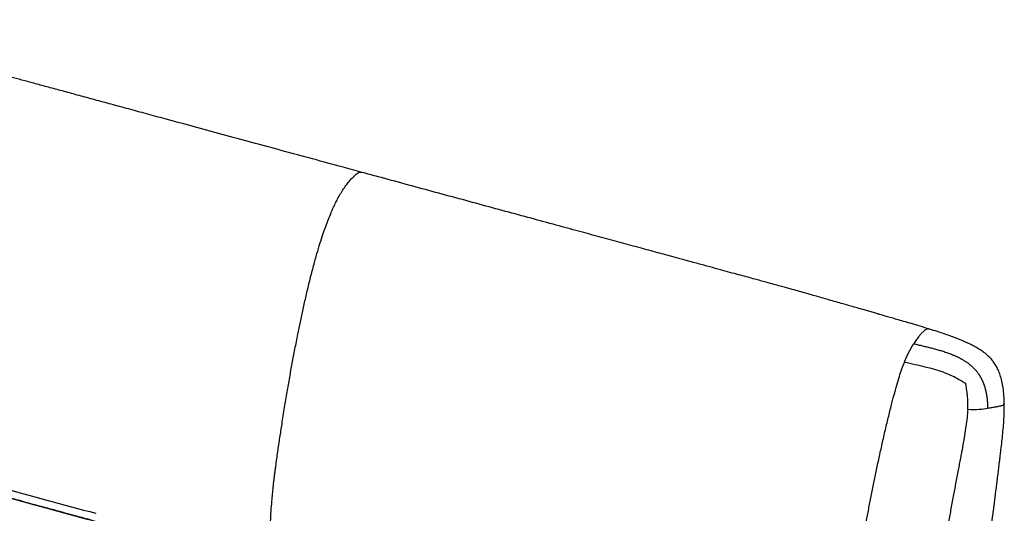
# Paper-space layout '_Trimetric' of a CAD drawing. Header units: millimetres. Extents: x -822 to 1029, y -202 to 1012.
# Tile 18 of 18: x -62 to 916, y 513 to 1003. Entities that reach past the tile are written whole.
import ezdxf

# ---------------------------------------------------------------- set-up
doc = ezdxf.new("R2010")
doc.units = ezdxf.units.MM

psp = doc.layouts.new('_Trimetric')

# ---------------------------------------------------------------- linework, layer by layer
at = {"color": 7, "linetype": 'Continuous', "lineweight": 25}
for points, knots in [([(278.45, 851.7), (272.08, 853.43), (255.63, 857.9), (229.1, 865.11), (198.94, 873.31), (169.02, 881.44), (139.59, 889.44), (110.9, 897.24), (85.89, 904.03), (64.52, 909.84), (46.71, 914.68), (29.58, 919.33), (13.18, 923.79), (-2.44, 928.03), (-17.22, 932.04), (-31.11, 935.81), (-44.14, 939.35), (-56.25, 942.64), (-67.41, 945.67), (-77.54, 948.41), (-86.68, 950.89), (-94.88, 953.11), (-102.22, 955.1), (-108.78, 956.87), (-114.68, 958.46), (-120.75, 960.1), (-126.86, 961.75), (-132.96, 963.38), (-138.24, 964.79), (-142.88, 966.03), (-147.07, 967.14), (-153.32, 968.79), (-161.63, 970.96), (-171.96, 973.65), (-181.82, 976.19), (-189.02, 978.05), (-193.97, 979.32), (-197.14, 980.14), (-201.19, 981.18), (-206.16, 982.46), (-212.04, 983.97), (-218.84, 985.71), (-226.54, 987.69), (-234.3, 989.67), (-241.33, 991.47), (-246.81, 992.87), (-251.39, 994.03), (-255.59, 995.1), (-260.03, 996.22), (-266.99, 997.97), (-276.74, 1000.4), (-284.99, 1002.38), (-289.28, 1003.41)], [0, 0, 0, 0, 0.033798, 0.087248, 0.14075, 0.19382, 0.246005, 0.296882, 0.346056, 0.378683, 0.410217, 0.440553, 0.46959, 0.497232, 0.523391, 0.547981, 0.570923, 0.592514, 0.612247, 0.63011, 0.646227, 0.660745, 0.67358, 0.685133, 0.695525, 0.704871, 0.717289, 0.72793, 0.737137, 0.745228, 0.752501, 0.75923, 0.778211, 0.796309, 0.813556, 0.829958, 0.834078, 0.839536, 0.846604, 0.855284, 0.865569, 0.877447, 0.890896, 0.905881, 0.918039, 0.927623, 0.934513, 0.941804, 0.949484, 0.957539, 0.977912, 1, 1, 1, 1]), ([(190.91, 465.1), (190.85, 465.35), (190.54, 466.58), (189.85, 468.75), (188.91, 471.84), (188.06, 475.42), (187.46, 479.63), (187.09, 484.57), (186.97, 490.48), (187.07, 497.53), (187.39, 505.79), (187.94, 515.19), (188.79, 526.48), (189.64, 535.32), (190.33, 541.74), (190.66, 544.73), (191.09, 548.38), (191.57, 552.29), (192.07, 556.22), (193.04, 563.55), (194.54, 574.25), (196.63, 588.17), (198.89, 602.81), (201.29, 617.91), (203.83, 633.34), (206.35, 647.99), (208.92, 662.19), (211.63, 676.45), (214.33, 690.13), (217.03, 703.37), (219.73, 716.07), (222.66, 729.16), (225.83, 742.44), (229.17, 755.61), (232.45, 767.73), (235.58, 778.49), (238.49, 787.74), (241.33, 796.02), (244.07, 803.37), (246.7, 809.89), (249.21, 815.66), (251.59, 820.79), (254.11, 825.82), (256.86, 830.75), (259.89, 835.53), (262.95, 839.8), (265.97, 843.57), (268.83, 846.78), (271.3, 849.22), (273.4, 850.84), (275.22, 851.72), (276.93, 852.03), (277.95, 851.77), (278.44, 851.65)], [0, 0, 0, 0, 0.002554, 0.012769, 0.024561, 0.036826, 0.04947, 0.063215, 0.078787, 0.096866, 0.117876, 0.141438, 0.166994, 0.201033, 0.205603, 0.213254, 0.222504, 0.231807, 0.241149, 0.250517, 0.283969, 0.316919, 0.348707, 0.387015, 0.423047, 0.45699, 0.489555, 0.522183, 0.556343, 0.584731, 0.614242, 0.644616, 0.675581, 0.706467, 0.736302, 0.76018, 0.782054, 0.801846, 0.819781, 0.836066, 0.850884, 0.864405, 0.876905, 0.89255, 0.907752, 0.922948, 0.937784, 0.951767, 0.964449, 0.973324, 0.982176, 0.991619, 1, 1, 1, 1]), ([(841.65, 696.04), (838.48, 697.02), (832.44, 698.87), (823.81, 701.44), (816.15, 703.7), (809.53, 705.63), (803.79, 707.29), (798.13, 708.93), (793.29, 710.33), (789.4, 711.45), (786.91, 712.17), (784.68, 712.81), (782.41, 713.46), (780.09, 714.13), (777.72, 714.81), (775.31, 715.51), (769.55, 717.16), (760.11, 719.87), (746.67, 723.72), (735.19, 727.01), (725.95, 729.64), (719.25, 731.54), (712.33, 733.5), (706.18, 735.23), (700.7, 736.75), (695.74, 738.13), (690.06, 739.7), (684.43, 741.25), (678.91, 742.77), (673.62, 744.22), (667.72, 745.83), (661.13, 747.63), (653.73, 749.65), (645.42, 751.92), (636.12, 754.45), (625.77, 757.27), (614.33, 760.39), (601.76, 763.81), (588.11, 767.52), (572.89, 771.66), (556.09, 776.24), (537.7, 781.23), (518.29, 786.51), (497.94, 792.05), (475.88, 798.04), (452.15, 804.49), (426.84, 811.37), (400.9, 818.42), (374.49, 825.6), (347.79, 832.86), (320.98, 840.14), (297.85, 846.43), (283.69, 850.28), (278.45, 851.7)], [0, 0, 0, 0, 0.017399, 0.033155, 0.047096, 0.059094, 0.069063, 0.078145, 0.089682, 0.095128, 0.099095, 0.10307, 0.107131, 0.111281, 0.115517, 0.119839, 0.124248, 0.146413, 0.170459, 0.196357, 0.20796, 0.219906, 0.232196, 0.244955, 0.252729, 0.261391, 0.271325, 0.282945, 0.29131, 0.300633, 0.311038, 0.322652, 0.335609, 0.350325, 0.36673, 0.384983, 0.405234, 0.427487, 0.45166, 0.477663, 0.508267, 0.540834, 0.575221, 0.611273, 0.648825, 0.692294, 0.737157, 0.78314, 0.829954, 0.877289, 0.924822, 0.972209, 1, 1, 1, 1]), ([(841.65, 696.04), (841.43, 696.1), (840.86, 696.27), (839.91, 696.31), (838.81, 696.09), (837.6, 695.55), (836.25, 694.61), (834.89, 693.36), (833.76, 692.17), (832.84, 691.16), (831.99, 690.18), (830.55, 688.42), (828.47, 685.68), (826.73, 683.02), (825.83, 681.64)], [0, 0, 0, 0, 0.048589, 0.127268, 0.199384, 0.267619, 0.35688, 0.448755, 0.514137, 0.56434, 0.616005, 0.669081, 0.829407, 1, 1, 1, 1]), ([(915.75, 621.69), (915.66, 624.5), (915.5, 629.84), (914.67, 637.49), (913.43, 644.32), (911.79, 650.34), (909.8, 655.56), (907.51, 660.03), (904.98, 663.79), (902.31, 666.95), (899.23, 670), (895.76, 672.85), (892.39, 675.19), (889.68, 676.89), (887.6, 678.1), (885.73, 679.12), (883.85, 680.11), (881.61, 681.23), (878.84, 682.54), (875.51, 684.04), (871.64, 685.67), (867.1, 687.48), (861.84, 689.43), (855.82, 691.52), (849.01, 693.75), (844.17, 695.26), (841.61, 696.06)], [0, 0, 0, 0, 0.071654, 0.136348, 0.194181, 0.245573, 0.291193, 0.331887, 0.368628, 0.402378, 0.433627, 0.476226, 0.514312, 0.537096, 0.55764, 0.575826, 0.591793, 0.612414, 0.641036, 0.672098, 0.70937, 0.753114, 0.803652, 0.861357, 0.926653, 1, 1, 1, 1]), ([(816.54, 663.13), (816.63, 663.36), (816.82, 663.83), (817.1, 664.52), (817.38, 665.21), (817.67, 665.9), (817.96, 666.58), (818.26, 667.26), (818.55, 667.94), (818.85, 668.61), (819.15, 669.27), (819.46, 669.94), (819.77, 670.59), (820.08, 671.25), (820.39, 671.9), (820.71, 672.54), (821.03, 673.18), (821.35, 673.82), (821.68, 674.45), (822.01, 675.07), (822.34, 675.69), (822.68, 676.31), (823.02, 676.92), (823.36, 677.53), (823.7, 678.13), (824.05, 678.73), (824.4, 679.32), (824.76, 679.91), (825.11, 680.49), (825.47, 681.07), (825.71, 681.45), (825.83, 681.64)], [0, 0, 0, 0, 0.033955, 0.067906, 0.101857, 0.135812, 0.169775, 0.203749, 0.23774, 0.271751, 0.305785, 0.339848, 0.373945, 0.408081, 0.442262, 0.476495, 0.510784, 0.545136, 0.579556, 0.61405, 0.648624, 0.683282, 0.718033, 0.752881, 0.787834, 0.822896, 0.858072, 0.893366, 0.928783, 0.964326, 1, 1, 1, 1]), ([(825.83, 681.64), (826.56, 681.47), (828.02, 681.12), (830.21, 680.6), (832.39, 680.07), (834.58, 679.55), (836.76, 679.02), (838.94, 678.49), (841.11, 677.95), (843.28, 677.4), (845.44, 676.84), (847.6, 676.26), (849.74, 675.67), (851.88, 675.05), (854.01, 674.41), (856.12, 673.74), (858.22, 673.04), (860.3, 672.31), (862.36, 671.54), (864.08, 670.86), (865.46, 670.28), (866.52, 669.82), (867.57, 669.35), (868.61, 668.86), (869.65, 668.36), (870.67, 667.85), (871.69, 667.32), (872.69, 666.77), (873.69, 666.21), (874.67, 665.64), (875.64, 665.04), (876.6, 664.43), (877.55, 663.81), (878.48, 663.16), (879.4, 662.5), (880.31, 661.82), (881.19, 661.13), (882.07, 660.41), (882.92, 659.68), (883.76, 658.92), (884.58, 658.15), (885.38, 657.36), (886.16, 656.54), (886.92, 655.71), (887.66, 654.86), (888.38, 653.99), (889.07, 653.09), (889.75, 652.18), (890.17, 651.56), (890.39, 651.25)], [0, 0, 0, 0, 0.031619, 0.063187, 0.094699, 0.126152, 0.157542, 0.188863, 0.220112, 0.251285, 0.282377, 0.313384, 0.344298, 0.375114, 0.405825, 0.436423, 0.46691, 0.497277, 0.527506, 0.557584, 0.573403, 0.589181, 0.604917, 0.620611, 0.636262, 0.65187, 0.667434, 0.682953, 0.698426, 0.713852, 0.72923, 0.744562, 0.759845, 0.775082, 0.790272, 0.805417, 0.820519, 0.835581, 0.850606, 0.865599, 0.880563, 0.895504, 0.910429, 0.925344, 0.940255, 0.955167, 0.970089, 0.98503, 1, 1, 1, 1]), ([(760.68, 385.8), (760.78, 386.64), (760.94, 388.15), (761.26, 390.82), (761.64, 394), (762.11, 397.88), (762.63, 402), (763.16, 406.13), (763.7, 410.28), (764.26, 414.43), (765.23, 421.51), (766.63, 431.43), (768.66, 445), (770.88, 459.02), (773.26, 473.36), (775.61, 486.98), (777.92, 500.02), (780.23, 512.74), (782.66, 525.57), (785.21, 538.49), (787.9, 551.65), (790.73, 564.99), (793.74, 578.72), (796.88, 592.6), (800.09, 606.29), (803.2, 618.99), (806.14, 630.34), (808.86, 640.17), (811.47, 648.82), (813.96, 656.4), (815.71, 660.98), (816.54, 663.13)], [0, 0, 0, 0, 0.009325, 0.016749, 0.029445, 0.044459, 0.059547, 0.074685, 0.089848, 0.105014, 0.120157, 0.167332, 0.213295, 0.267733, 0.319332, 0.368253, 0.414715, 0.459796, 0.505175, 0.552537, 0.598415, 0.646212, 0.695401, 0.74538, 0.794817, 0.841994, 0.881482, 0.916714, 0.947875, 0.975457, 1, 1, 1, 1]), ([(877.42, 641.99), (877.29, 642.08), (877.09, 642.2), (876.62, 642.5), (876.34, 642.67), (875.44, 643.23), (874.75, 643.65), (872.51, 644.98), (870.77, 645.97), (865.03, 649.06), (860.49, 651.27), (849.89, 655.16), (843.81, 656.84), (830.71, 660.03), (823.7, 661.54), (816.54, 663.13)], [0, 0, 0, 0, 0.03125, 0.03125, 0.0625, 0.0625, 0.125, 0.125, 0.25, 0.25, 0.5, 0.5, 0.75, 0.75, 1, 1, 1, 1]), ([(890.39, 651.25), (890.5, 651.09), (890.71, 650.77), (891.03, 650.28), (891.34, 649.78), (891.64, 649.28), (891.94, 648.78), (892.23, 648.27), (892.51, 647.75), (892.79, 647.23), (893.06, 646.71), (893.33, 646.18), (893.59, 645.65), (893.84, 645.11), (894.09, 644.57), (894.32, 644.02), (894.56, 643.47), (894.78, 642.92), (895, 642.36), (895.22, 641.8), (895.43, 641.24), (895.63, 640.67), (895.82, 640.1), (896.01, 639.52), (896.19, 638.94), (896.37, 638.36), (896.54, 637.78), (896.71, 637.19), (896.87, 636.6), (897.02, 636.01), (897.17, 635.41), (897.31, 634.81), (897.44, 634.21), (897.57, 633.61), (897.7, 633), (897.82, 632.39), (897.93, 631.78), (898.04, 631.17), (898.14, 630.56), (898.24, 629.94), (898.33, 629.32), (898.42, 628.7), (898.5, 628.08), (898.58, 627.46), (898.65, 626.84), (898.72, 626.21), (898.78, 625.58), (898.84, 624.95), (898.89, 624.33), (898.94, 623.69), (898.98, 623.06), (899.02, 622.43), (899.06, 621.8), (899.09, 621.16), (899.12, 620.53), (899.14, 619.89), (899.16, 619.25), (899.18, 618.61), (899.19, 617.97), (899.19, 617.55), (899.2, 617.34)], [0, 0, 0, 0, 0.016116, 0.032256, 0.048424, 0.064621, 0.080848, 0.097108, 0.113402, 0.129733, 0.1461, 0.162507, 0.178954, 0.195442, 0.211973, 0.228547, 0.245165, 0.261829, 0.278539, 0.295294, 0.312097, 0.328947, 0.345844, 0.362788, 0.37978, 0.396819, 0.413906, 0.43104, 0.44822, 0.465446, 0.482719, 0.500036, 0.517398, 0.534804, 0.552252, 0.569743, 0.587275, 0.604848, 0.62246, 0.640112, 0.657803, 0.675531, 0.693296, 0.711097, 0.728932, 0.746802, 0.764704, 0.782639, 0.800604, 0.8186, 0.836625, 0.854678, 0.872758, 0.890864, 0.908996, 0.927152, 0.945331, 0.963533, 0.981756, 1, 1, 1, 1]), ([(879.4, 616.23), (879.71, 622.53), (879.43, 627.79), (878.72, 634.38), (878.44, 636.36), (878.02, 638.93), (877.87, 639.71), (877.68, 640.74), (877.61, 641.06), (877.5, 641.61), (877.46, 641.83), (877.42, 641.99)], [0, 0, 0, 0, 0.5, 0.5, 0.75, 0.75, 0.875, 0.875, 0.9375, 0.9375, 1, 1, 1, 1]), ([(879.4, 616.23), (879.22, 613.6), (878.83, 608.07), (877.72, 599.51), (876.31, 590.39), (874.66, 580.95), (873.36, 573.95), (872.45, 569.13), (871.96, 566.5), (871.39, 563.51), (870.81, 560.52), (869.6, 554.18), (867.75, 544.61), (865.22, 531.41), (862.78, 518.16), (860.5, 504.81), (858.38, 491.67), (856.69, 480.79), (855.69, 474.23), (855.36, 472.1)], [0, 0, 0, 0, 0.053553, 0.112793, 0.176277, 0.242507, 0.308989, 0.322043, 0.342916, 0.363725, 0.384459, 0.405105, 0.4959, 0.583663, 0.680295, 0.772023, 0.862373, 0.955081, 1, 1, 1, 1]), ([(899.2, 617.34), (896.76, 616.94), (893.94, 616.48), (887.4, 615.94), (883.67, 615.86), (879.4, 616.23)], [0, 0, 0, 0, 0.5, 0.5, 1, 1, 1, 1]), ([(915.71, 621.69), (915.72, 621.66), (915.76, 621.58), (915.69, 621.42), (915.59, 621.21), (915.15, 620.8), (914.11, 620.29), (912.26, 619.74), (910.58, 619.35), (909.13, 619.05), (907.98, 618.82), (906.1, 618.48), (903.23, 617.99), (900.59, 617.56), (899.2, 617.34)], [0, 0, 0, 0, 0.015911, 0.041473, 0.086042, 0.134068, 0.273476, 0.385015, 0.498236, 0.555171, 0.612453, 0.670729, 0.825059, 1, 1, 1, 1]), ([(899.89, 477.49), (900.34, 480.79), (901.37, 488.28), (902.94, 499.99), (904.61, 512.83), (906.26, 525.72), (907.91, 538.9), (909.51, 551.83), (910.64, 561.19), (911.31, 566.71), (911.55, 568.73), (911.79, 570.76), (912.01, 572.63), (912.79, 579.2), (914.1, 590.59), (915.59, 606.36), (915.64, 616.91), (915.67, 621.87)], [0, 0, 0, 0, 0.068182, 0.154853, 0.242287, 0.334171, 0.421568, 0.515234, 0.602139, 0.61613, 0.630205, 0.64436, 0.658593, 0.669096, 0.781851, 0.897462, 1, 1, 1, 1]), ([(6.73, 506.72), (-25.58, 515.5), (-57.55, 524.27), (-121.34, 541.77), (-153.14, 550.52), (-193.13, 561.34), (-201.13, 563.5), (-217.2, 567.79), (-225.29, 569.92), (-235.31, 572.54), (-237.31, 573.07), (-241.28, 574.11), (-243.25, 574.62), (-246.19, 575.4), (-247.17, 575.66), (-249.12, 576.18), (-252.06, 576.97), (-255, 577.76), (-264.82, 580.42), (-272.73, 582.6), (-288.62, 586.99), (-296.62, 589.19), (-312.63, 593.51), (-320.63, 595.63), (-336.63, 599.71), (-344.61, 601.67), (-356.52, 604.41), (-360.49, 605.29), (-366.42, 606.56), (-368.39, 606.98), (-370.87, 607.48), (-371.36, 607.59), (-372.35, 607.79), (-373.84, 608.09), (-375.32, 608.38), (-376.29, 608.57)], [0, 0, 0, 0, 0.25, 0.25, 0.5, 0.5, 0.5625, 0.5625, 0.625, 0.625, 0.640625, 0.640625, 0.65625, 0.65625, 0.664063, 0.664063, 0.671875, 0.6875, 0.6875, 0.75, 0.75, 0.8125, 0.8125, 0.875, 0.875, 0.9375, 0.9375, 0.96875, 0.96875, 0.984375, 0.984375, 0.988281, 0.988281, 0.992188, 1, 1, 1, 1]), ([(9.28, 506.4), (-7.24, 510.9), (-40.15, 519.86), (-89.03, 533.26), (-137.52, 546.59), (-178.73, 557.88), (-212.72, 567.11), (-239.42, 574.16), (-265.89, 581.37), (-290.32, 588.14), (-312.91, 594.25), (-333.51, 599.53), (-353.94, 604.37), (-367.33, 607.03), (-374.03, 608.36)], [0, 0, 0, 0, 0.128595, 0.256159, 0.382719, 0.508365, 0.578428, 0.647968, 0.716019, 0.78456, 0.838499, 0.892357, 0.946151, 1, 1, 1, 1]), ([(-371.56, 614.39), (-371.34, 614.35), (-371.11, 614.31), (-370.66, 614.23), (-370.43, 614.19), (-369.74, 614.07), (-369.28, 613.99), (-367.9, 613.73), (-366.98, 613.56), (-364.2, 613.04), (-358.59, 611.93), (-352.86, 610.68), (-345.14, 608.93), (-341.24, 608), (-333.4, 606.1), (-329.46, 605.12), (-321.55, 603.13), (-317.57, 602.11), (-309.6, 600.06), (-305.61, 599.03), (-297.61, 596.95), (-293.6, 595.9), (-285.59, 593.81), (-281.58, 592.76), (-273.54, 590.65), (-269.5, 589.59), (-261.39, 587.45), (-255.27, 585.83), (-248.08, 583.92), (-244.98, 583.09), (-242.91, 582.54), (-241.88, 582.26), (-236.7, 580.87), (-228.49, 578.66), (-220.38, 576.47), (-212.28, 574.28), (-208.23, 573.19), (-196.1, 569.92), (-188.02, 567.75), (-163.77, 561.22), (-147.62, 556.87), (-115.31, 548.17), (-99.16, 543.82), (-50.69, 530.73), (-18.38, 521.98), (13.95, 513.19)], [0, 0, 0, 0, 0.001953, 0.001953, 0.003906, 0.003906, 0.007812, 0.007812, 0.015625, 0.015625, 0.03125, 0.0625, 0.0625, 0.09375, 0.09375, 0.125, 0.125, 0.15625, 0.15625, 0.1875, 0.1875, 0.21875, 0.21875, 0.25, 0.25, 0.28125, 0.28125, 0.3125, 0.328125, 0.335938, 0.335938, 0.34375, 0.34375, 0.375, 0.40625, 0.40625, 0.4375, 0.4375, 0.5, 0.5, 0.625, 0.625, 0.75, 0.75, 1, 1, 1, 1]), ([(-53.69, 523.58), (-48.72, 522.22), (-34.66, 518.38), (-11.15, 511.98), (7.38, 506.94), (16.83, 504.36)], [0, 0, 0, 0, 0.2116053, 0.5977003, 1, 1, 1, 1])]:
    psp.add_open_spline(points, degree=3, knots=knots, dxfattribs=at)

doc.saveas('drawing.dxf')
